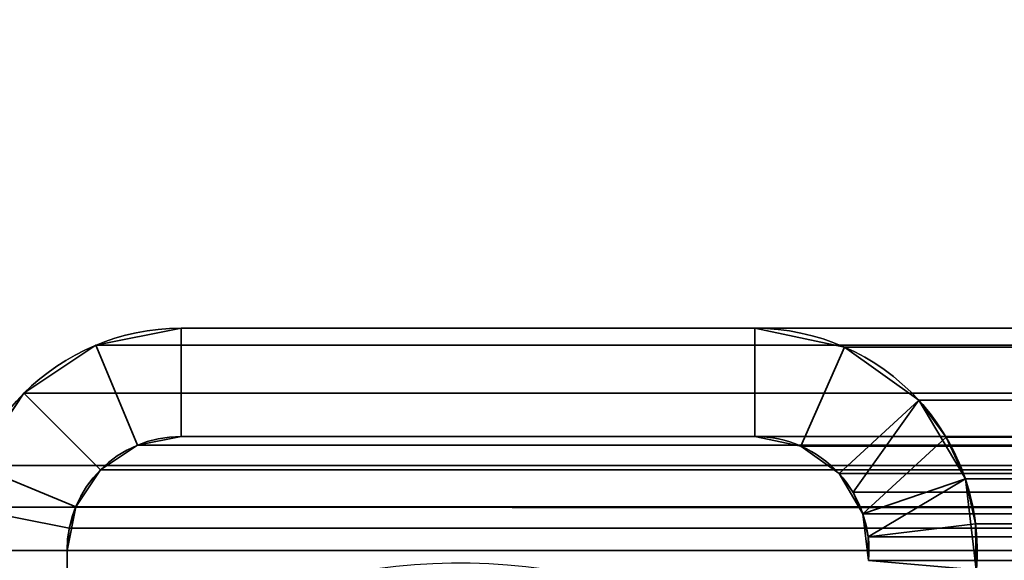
# Model space of a CAD drawing. Header units: millimetres. Extents: x -603 to 3703, y -115 to 193.
# Tile 87 of 256: x -414 to -400, y 14 to 22. Entities that reach past the tile are written whole.
import ezdxf

# ---------------------------------------------------------------- set-up
doc = ezdxf.new("R2010")
doc.units = ezdxf.units.MM
doc.layers.add('151', color=7, linetype='Continuous', true_color=0xffffff)

# ---------------------------------------------------------------- blocks, each defined once
blk = doc.blocks.new('UG_SURFACE_001')
at = {"layer": '151', "color": 252, "linetype": 'Continuous', "lineweight": 35}
for points in [[(603, -18, 2212.25), (603, 174.4, 2212.25), (-603, 174.4, 2212.25), (-603, -18, 2212.25)], [(-453, -18, 2062.25), (-453, 174.4, 2062.25), (453, 174.4, 2062.25), (453, -18, 2062.25)]]:
    blk.add_3dface(points, dxfattribs=at)
blk = doc.blocks.new('UG_SURFACE_004')
at = {"layer": '151', "color": 252, "linetype": 'Continuous', "lineweight": 35}
for points in [[(-411.42, 17.5, 2020.67), (-411.42, 17.5, -8.75), (-412.599, 17.266, -8.75), (-412.599, 17.266, 2021.849)], [(-411.42, 17.5, 2020.67), (-412.599, 17.266, 2021.849), (-412.025, 15.88, 2021.275), (-411.42, 16, 2020.67)], [(-411.42, 16, -8.75), (-412.025, 15.88, -8.75), (-412.599, 17.266, -8.75), (-411.42, 17.5, -8.75)], [(-411.42, 17.5, 2020.67), (-403.467, 17.5, 2012.717), (-403.467, 17.5, -8.75), (-411.42, 17.5, -8.75)], [(-411.42, 16, 2020.67), (-403.467, 16, 2012.717), (-403.467, 17.5, 2012.717), (-411.42, 17.5, 2020.67)], [(-411.42, 17.5, -8.75), (-403.467, 17.5, -8.75), (-403.467, 16, -8.75), (-411.42, 16, -8.75)], [(-402.227, 17.239, 2011.477), (-402.227, 17.239, -8.75), (-403.467, 17.5, -8.75), (-403.467, 17.5, 2012.717)], [(-403.467, 16, 2012.717), (-402.831, 15.866, 2012.081), (-402.227, 17.239, 2011.477), (-403.467, 17.5, 2012.717)], [(-403.467, 17.5, -8.75), (-402.227, 17.239, -8.75), (-402.831, 15.866, -8.75), (-403.467, 16, -8.75)], [(-412.599, 17.266, 2021.849), (-412.599, 17.266, -8.75), (-413.598, 16.598, -8.75), (-413.598, 16.598, 2022.848)], [(-412.599, 17.266, 2021.849), (-413.598, 16.598, 2022.848), (-412.537, 15.537, 2021.787), (-412.025, 15.88, 2021.275)], [(-413.598, 16.598, -8.75), (-412.599, 17.266, -8.75), (-412.025, 15.88, -8.75), (-412.537, 15.537, -8.75)], [(-401.197, 16.501, 2010.447), (-402.227, 17.239, 2011.477), (-402.831, 15.866, 2012.081), (-402.302, 15.487, 2011.552)], [(-402.227, 17.239, -8.75), (-401.197, 16.501, -8.75), (-402.302, 15.487, -8.75), (-402.831, 15.866, -8.75)], [(-401.197, 16.501, 2010.447), (-401.197, 16.501, -8.75), (-402.227, 17.239, -8.75), (-402.227, 17.239, 2011.477)], [(-413.598, 16.598, 2022.848), (-413.598, 16.598, -8.75), (-414.266, 15.599, -8.75), (-414.266, 15.599, 2023.515)], [(-412.88, 15.025, 2022.13), (-412.537, 15.537, 2021.787), (-413.598, 16.598, 2022.848), (-414.266, 15.599, 2023.515)], [(-412.537, 15.537, -8.75), (-412.88, 15.025, -8.75), (-414.266, 15.599, -8.75), (-413.598, 16.598, -8.75)], [(-401.197, 16.501, 2010.447), (-402.302, 15.487, 2011.552), (-402.108, 15.225, 2011.358)], [(-401.197, 16.501, -8.75), (-400.551, 15.41, -8.75), (-401.971, 14.928, -8.75), (-402.302, 15.487, -8.75)], [(-402.108, 15.225, 2011.358), (-401.971, 14.928, 2011.221), (-400.817, 15.989, 2010.067), (-401.197, 16.501, 2010.447)], [(-401.197, 16.501, -8.75), (-401.197, 16.501, 2010.447), (-400.817, 15.989, 2010.067)], [(-400.817, 15.989, 2010.067), (-400.551, 15.41, -8.75), (-401.197, 16.501, -8.75)], [(-412.025, 15.88, 2021.275), (-412.025, 15.88, -8.75), (-411.42, 16, -8.75), (-411.42, 16, 2020.67)], [(-411.42, 16, 2020.67), (-411.42, 16, -8.75), (-403.467, 16, -8.75), (-403.467, 16, 2012.717)], [(-403.467, 16, 2012.717), (-403.467, 16, -8.75), (-402.831, 15.866, -8.75), (-402.831, 15.866, 2012.081)], [(-400.551, 15.41, 2009.801), (-400.817, 15.989, 2010.067), (-401.971, 14.928, 2011.221), (-401.899, 14.609, 2011.149)], [(-400.817, 15.989, 2010.067), (-400.551, 15.41, 2009.801), (-400.551, 15.41, -8.75)], [(-412.537, 15.537, 2021.787), (-412.537, 15.537, -8.75), (-412.025, 15.88, -8.75), (-412.025, 15.88, 2021.275)], [(-402.831, 15.866, 2012.081), (-402.831, 15.866, -8.75), (-402.302, 15.487, -8.75), (-402.302, 15.487, 2011.552)], [(-414.5, 14.42, -8.75), (-414.266, 15.599, -8.75), (-412.88, 15.025, -8.75), (-413, 14.42, -8.75)], [(-412.97, 14.728, 2022.22), (-412.88, 15.025, 2022.13), (-414.266, 15.599, 2023.515), (-414.441, 15.021, 2023.691)], [(-412.88, 15.025, 2022.13), (-412.88, 15.025, -8.75), (-412.537, 15.537, -8.75), (-412.537, 15.537, 2021.787)], [(-402.302, 15.487, -8.75), (-401.971, 14.928, -8.75), (-401.971, 14.928, 2011.221)], [(-401.971, 14.928, 2011.221), (-402.108, 15.225, 2011.358), (-402.302, 15.487, -8.75)], [(-402.108, 15.225, 2011.358), (-402.302, 15.487, 2011.552), (-402.302, 15.487, -8.75)], [(-401.893, 14.282, -8.75), (-401.971, 14.928, -8.75), (-400.551, 15.41, -8.75), (-400.399, 14.152, -8.75)], [(-401.899, 14.609, 2011.149), (-400.409, 14.789, 2009.66), (-400.551, 15.41, 2009.801)], [(-400.551, 15.41, -8.75), (-400.551, 15.41, 2009.801), (-400.409, 14.789, 2009.66)], [(-400.409, 14.789, 2009.66), (-400.399, 14.152, -8.75), (-400.551, 15.41, -8.75)], [(-413, 14.42, 2022.25), (-412.97, 14.728, 2022.22), (-414.441, 15.021, 2023.691), (-414.5, 14.42, 2023.75)], [(-413, 14.42, -8.75), (-412.88, 15.025, -8.75), (-412.88, 15.025, 2022.13)], [(-412.88, 15.025, 2022.13), (-412.97, 14.728, 2022.22), (-413, 14.42, -8.75)], [(-401.971, 14.928, -8.75), (-401.893, 14.282, -8.75), (-401.893, 14.282, 2011.143)], [(-401.893, 14.282, 2011.143), (-401.899, 14.609, 2011.149), (-401.971, 14.928, -8.75)], [(-401.899, 14.609, 2011.149), (-401.971, 14.928, 2011.221), (-401.971, 14.928, -8.75)], [(-400.399, 14.152, 2009.649), (-400.409, 14.789, 2009.66), (-401.899, 14.609, 2011.149), (-401.893, 14.282, 2011.143)], [(-400.409, 14.789, 2009.66), (-400.399, 14.152, 2009.649), (-400.399, 14.152, -8.75)], [(-412.97, 14.728, 2022.22), (-413, 14.42, 2022.25), (-413, 14.42, -8.75)], [(-413, -29.92, 2022.25), (-413, 14.42, 2022.25), (-414.5, 14.42, 2023.75), (-414.5, -29.92, 2023.75)], [(-414.5, -29.92, -8.75), (-414.5, 14.42, -8.75), (-413, 14.42, -8.75), (-413, -29.92, -8.75)], [(-413, -29.92, 2022.25), (-413, -29.92, -8.75), (-413, 14.42, -8.75), (-413, 14.42, 2022.25)]]:
    blk.add_3dface(points, dxfattribs=at)
blk = doc.blocks.new('UG_SURFACE_009')
at = {"layer": '151', "color": 252, "linetype": 'Continuous', "lineweight": 35}
for points in [[(411.42, 17.5, 2020.67), (-411.42, 17.5, 2020.67), (-412.599, 17.266, 2021.849), (412.599, 17.266, 2021.849)], [(-411.42, 16, 2020.67), (-412.025, 15.88, 2021.275), (-412.599, 17.266, 2021.849), (-411.42, 17.5, 2020.67)], [(-411.42, 17.5, 2020.67), (411.42, 17.5, 2020.67), (403.467, 17.5, 2012.717), (-403.467, 17.5, 2012.717)], [(-411.42, 17.5, 2020.67), (-403.467, 17.5, 2012.717), (-403.467, 16, 2012.717), (-411.42, 16, 2020.67)], [(402.227, 17.239, 2011.477), (-402.227, 17.239, 2011.477), (-403.467, 17.5, 2012.717), (403.467, 17.5, 2012.717)], [(-403.467, 17.5, 2012.717), (-402.227, 17.239, 2011.477), (-402.831, 15.866, 2012.081), (-403.467, 16, 2012.717)], [(412.599, 17.266, 2021.849), (-412.599, 17.266, 2021.849), (-413.598, 16.598, 2022.848), (413.598, 16.598, 2022.848)], [(-412.025, 15.88, 2021.275), (-412.537, 15.537, 2021.787), (-413.598, 16.598, 2022.848), (-412.599, 17.266, 2021.849)], [(-402.302, 15.487, 2011.552), (-402.831, 15.866, 2012.081), (-402.227, 17.239, 2011.477), (-401.197, 16.501, 2010.447)], [(401.197, 16.501, 2010.447), (-401.197, 16.501, 2010.447), (-402.227, 17.239, 2011.477), (402.227, 17.239, 2011.477)], [(413.598, 16.598, 2022.848), (-413.598, 16.598, 2022.848), (-414.266, 15.599, 2023.515), (414.266, 15.599, 2023.515)], [(-414.266, 15.599, 2023.515), (-413.598, 16.598, 2022.848), (-412.537, 15.537, 2021.787), (-412.88, 15.025, 2022.13)], [(-402.108, 15.225, 2011.358), (-402.302, 15.487, 2011.552), (-401.197, 16.501, 2010.447)], [(-401.197, 16.501, 2010.447), (-400.817, 15.989, 2010.067), (-401.971, 14.928, 2011.221), (-402.108, 15.225, 2011.358)], [(-400.817, 15.989, 2010.067), (-401.197, 16.501, 2010.447), (401.197, 16.501, 2010.447)], [(-400.817, 15.989, 2010.067), (401.197, 16.501, 2010.447), (400.817, 15.989, 2010.067)], [(412.025, 15.88, 2021.275), (-412.025, 15.88, 2021.275), (-411.42, 16, 2020.67), (411.42, 16, 2020.67)], [(-411.42, 16, 2020.67), (-403.467, 16, 2012.717), (403.467, 16, 2012.717), (411.42, 16, 2020.67)], [(403.467, 16, 2012.717), (-403.467, 16, 2012.717), (-402.831, 15.866, 2012.081), (402.831, 15.866, 2012.081)], [(-401.899, 14.609, 2011.149), (-401.971, 14.928, 2011.221), (-400.817, 15.989, 2010.067), (-400.551, 15.41, 2009.801)], [(400.817, 15.989, 2010.067), (-400.551, 15.41, 2009.801), (-400.817, 15.989, 2010.067)], [(400.817, 15.989, 2010.067), (400.551, 15.41, 2009.801), (-400.551, 15.41, 2009.801)], [(412.537, 15.537, 2021.787), (-412.537, 15.537, 2021.787), (-412.025, 15.88, 2021.275), (412.025, 15.88, 2021.275)], [(402.831, 15.866, 2012.081), (-402.831, 15.866, 2012.081), (-402.302, 15.487, 2011.552), (402.302, 15.487, 2011.552)], [(414.441, 15.021, 2023.691), (414.266, 15.599, 2023.515), (-414.266, 15.599, 2023.515), (-414.441, 15.021, 2023.691)], [(-414.441, 15.021, 2023.691), (-414.266, 15.599, 2023.515), (-412.88, 15.025, 2022.13), (-412.97, 14.728, 2022.22)], [(412.88, 15.025, 2022.13), (-412.88, 15.025, 2022.13), (-412.537, 15.537, 2021.787), (412.537, 15.537, 2021.787)], [(402.108, 15.225, 2011.358), (-402.302, 15.487, 2011.552), (-402.108, 15.225, 2011.358)], [(402.108, 15.225, 2011.358), (402.302, 15.487, 2011.552), (-402.302, 15.487, 2011.552)], [(-400.551, 15.41, 2009.801), (-400.409, 14.789, 2009.66), (-401.899, 14.609, 2011.149)], [(-400.409, 14.789, 2009.66), (-400.551, 15.41, 2009.801), (400.551, 15.41, 2009.801)], [(-400.409, 14.789, 2009.66), (400.551, 15.41, 2009.801), (400.409, 14.789, 2009.66)], [(-402.108, 15.225, 2011.358), (401.971, 14.928, 2011.221), (402.108, 15.225, 2011.358)], [(-402.108, 15.225, 2011.358), (-401.971, 14.928, 2011.221), (401.971, 14.928, 2011.221)], [(-414.441, 15.021, 2023.691), (-414.5, 14.42, 2023.75), (414.5, 14.42, 2023.75)], [(-414.5, 14.42, 2023.75), (-414.441, 15.021, 2023.691), (-412.97, 14.728, 2022.22), (-413, 14.42, 2022.25)], [(-414.441, 15.021, 2023.691), (414.5, 14.42, 2023.75), (414.441, 15.021, 2023.691)], [(-412.97, 14.728, 2022.22), (-412.88, 15.025, 2022.13), (412.88, 15.025, 2022.13), (412.97, 14.728, 2022.22)], [(401.899, 14.609, 2011.149), (-401.971, 14.928, 2011.221), (-401.899, 14.609, 2011.149)], [(401.899, 14.609, 2011.149), (401.971, 14.928, 2011.221), (-401.971, 14.928, 2011.221)], [(-401.893, 14.282, 2011.143), (-401.899, 14.609, 2011.149), (-400.409, 14.789, 2009.66), (-400.399, 14.152, 2009.649)], [(400.409, 14.789, 2009.66), (-400.399, 14.152, 2009.649), (-400.409, 14.789, 2009.66)], [(400.409, 14.789, 2009.66), (400.399, 14.152, 2009.649), (-400.399, 14.152, 2009.649)], [(413, 14.42, 2022.25), (-413, 14.42, 2022.25), (-412.97, 14.728, 2022.22)], [(412.97, 14.728, 2022.22), (413, 14.42, 2022.25), (-412.97, 14.728, 2022.22)], [(-401.899, 14.609, 2011.149), (401.893, 14.282, 2011.143), (401.899, 14.609, 2011.149)], [(-401.899, 14.609, 2011.149), (-401.893, 14.282, 2011.143), (401.893, 14.282, 2011.143)], [(-414.5, -29.92, 2023.75), (414.5, -29.92, 2023.75), (414.5, 14.42, 2023.75), (-414.5, 14.42, 2023.75)], [(-414.5, -29.92, 2023.75), (-414.5, 14.42, 2023.75), (-413, 14.42, 2022.25), (-413, -29.92, 2022.25)], [(-413, -29.92, 2022.25), (-413, 14.42, 2022.25), (413, 14.42, 2022.25), (413, -29.92, 2022.25)]]:
    blk.add_3dface(points, dxfattribs=at)

msp = doc.modelspace()

# ---------------------------------------------------------------- linework, layer by layer
at = {"layer": '151', "linetype": 'Continuous', "lineweight": -3}
for p, q in [((-411.42, 17.5, 2020.67), (-403.467, 17.5, 2012.717)), ((411.42, 17.5, 2020.67), (-411.42, 17.5, 2020.67)), ((-411.42, 17.5, 2020.67), (-411.42, 17.5, -8.75)), ((-403.467, 17.5, -8.75), (-411.42, 17.5, -8.75)), ((-411.42, 17.5, 2020.67), (-403.467, 17.5, 2012.717)), ((403.467, 17.5, 2012.717), (-403.467, 17.5, 2012.717)), ((-403.467, 17.5, 2012.717), (-403.467, 17.5, -8.75)), ((-411.42, 16, 2020.67), (-403.467, 16, 2012.717)), ((-403.467, 16, -8.75), (-411.42, 16, -8.75)), ((-411.42, 16, 2020.67), (-403.467, 16, 2012.717)), ((-411.42, 16, 2020.67), (-411.42, 16, -8.75)), ((411.42, 16, 2020.67), (-411.42, 16, 2020.67)), ((403.467, 16, 2012.717), (-403.467, 16, 2012.717)), ((-403.467, 16, 2012.717), (-403.467, 16, -8.75)), ((414.5, 14.42, 2023.75), (-414.5, 14.42, 2023.75)), ((413, 14.42, 2022.25), (-413, 14.42, 2022.25)), ((-413, -29.92, 2022.25), (-413, 14.42, 2022.25)), ((-413, -29.92, 2022.25), (-413, 14.42, 2022.25)), ((-413, 14.42, 2022.25), (-413, 14.42, -8.75)), ((-413, 14.42, -8.75), (-413, -29.92, -8.75))]:
    msp.add_line(p, q, dxfattribs=at)
for centre, radius, start, end in [((-411.42, 14.42, -8.75), 3.08, 90, 180), ((-403.467, 14.42, -8.75), 3.08, 355, 90), ((-411.42, 14.42, -8.75), 1.58, 90, 180), ((-403.467, 14.42, -8.75), 1.58, 355, 90)]:
    msp.add_arc(centre, radius, start, end, dxfattribs=at)
at = {"layer": '151', "linetype": 'Continuous', "lineweight": -3, "extrusion": (-0.707107, -6.12323e-17, -0.707107)}
for centre, major_axis, start_param, end_param in [((-411.42, 14.42, 2020.67), (-3.08, 0, 3.08), 0, 1.570796), ((-411.42, 14.42, 2020.67), (-3.08, 0, 3.08), 0, 1.570796), ((-403.467, 14.42, 2012.717), (-3.08, 0, 3.08), 1.570796, 3.228859), ((-403.467, 14.42, 2012.717), (-3.08, 0, 3.08), 1.570796, 3.228859), ((-411.42, 14.42, 2020.67), (-1.58, 0, 1.58), 0, 1.570796), ((-411.42, 14.42, 2020.67), (-1.58, 0, 1.58), 0, 1.570796), ((-403.467, 14.42, 2012.717), (-1.58, 0, 1.58), 1.570796, 3.228859), ((-403.467, 14.42, 2012.717), (-1.58, 0, 1.58), 1.570796, 3.228859)]:
    msp.add_ellipse(centre, major_axis=major_axis, ratio=0.707107, start_param=start_param, end_param=end_param, dxfattribs=at)
at = {"layer": '151', "linetype": 'Continuous', "lineweight": -3}
for points in [[(-403.663, 13.267, 2012.913), (-406.167, 14.607, 2015.417), (-409.185, 14.565, 2018.435), (-411.652, 13.155, 2020.902)], [(-403.663, 13.267, -8.75), (-406.167, 14.607, -8.75), (-409.185, 14.565, -8.75), (-411.652, 13.155, -8.75)], [(-403.663, 13.267, 2012.913), (-406.167, 14.607, 2015.417), (-409.185, 14.565, 2018.435), (-411.652, 13.155, 2020.902)]]:
    msp.add_open_spline(points, degree=3, dxfattribs=at)

# ---------------------------------------------------------------- block references
for name in ['UG_SURFACE_001', 'UG_SURFACE_004', 'UG_SURFACE_009']:
    msp.add_blockref(name, (0, 0), dxfattribs=at)

doc.saveas('drawing.dxf')
